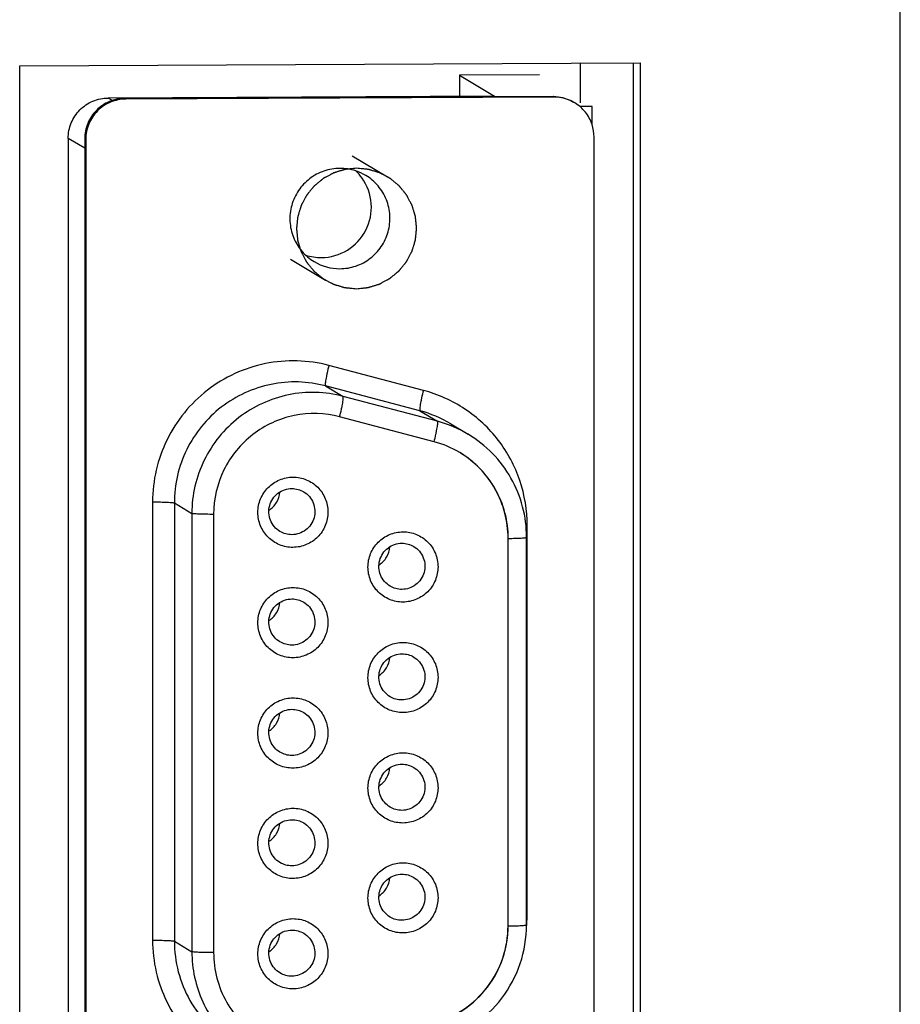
# Model space of a CAD drawing. Header units: millimetres. Extents: x 0 to 841, y 0 to 594.
# Tile 28 of 44: x 785 to 796, y 186 to 198. Entities that reach past the tile are written whole.
import ezdxf

# ---------------------------------------------------------------- set-up
doc = ezdxf.new("R2010")
doc.units = ezdxf.units.MM
doc.header["$LTSCALE"] = 46.255
doc.layers.get('0').update_dxf_attribs({"linetype": 'CONTINUOUS'})
doc.layers.add('3_ALL_AXES', color=7, linetype='CONTINUOUS')

msp = doc.modelspace()

# ---------------------------------------------------------------- linework, layer by layer
at = {"color": 7, "linetype": 'CONTINUOUS'}
for p, q in [((792.288215, 197.427887), (792.288217, 196.934356)), ((791.782564, 197.280829), (790.786369, 197.276268)), ((790.786369, 197.276268), (791.222148, 197.015584)), ((790.786369, 197.276268), (790.786369, 197.013588)), ((791.222148, 197.015584), (786.415508, 196.993575)), ((791.950587, 197.012408), (786.620945, 196.988005)), ((791.96366, 197.004588), (786.634019, 196.980184)), ((792.436232, 196.889803), (792.283917, 196.889106)), ((792.436232, 196.66378), (792.436232, 196.889803)), ((785.917411, 196.49198), (785.917411, 182.261509)), ((786.122848, 196.486409), (786.122848, 182.006281)), ((786.135921, 196.478589), (786.135921, 181.99846)), ((792.461758, 182.027425), (792.461758, 196.507553)), ((790.470354, 192.717028), (789.294844, 193.027392)), ((790.678425, 192.940435), (790.896314, 192.810093)), ((787.727308, 191.814462), (787.727308, 186.361945)), ((791.391126, 186.69578), (791.391126, 191.516806)), ((791.393305, 186.694478), (791.393305, 191.515501)), ((791.621516, 186.707512), (791.621516, 191.528536))]:
    msp.add_line(p, q, dxfattribs=at)
at = {"color": 9, "linetype": 'CONTINUOUS'}
for p, q in [((786.467459, 196.962498), (786.415508, 196.993575)), ((786.634019, 196.980184), (786.620945, 196.988005)), ((791.96366, 197.004588), (791.950587, 197.012408)), ((786.122848, 196.369087), (785.917411, 196.49198)), ((786.135921, 196.478589), (786.122848, 196.486409)), ((790.337804, 193.35633), (789.162294, 193.666694)), ((790.295134, 193.10185), (789.119625, 193.412214)), ((789.119625, 193.412214), (789.337514, 193.281872)), ((790.513024, 192.971508), (789.337514, 193.281872)), ((790.295134, 193.10185), (790.513024, 192.971508)), ((786.967744, 191.968592), (786.967744, 186.516075)), ((787.238581, 191.956698), (787.456471, 191.826356)), ((787.238581, 191.956698), (787.238581, 186.504181)), ((787.456471, 191.826356), (787.456471, 186.373839)), ((791.629935, 186.853169), (791.629935, 191.674192)), ((791.393305, 191.515501), (791.391126, 191.516805)), ((791.629935, 186.853169), (791.62148, 186.853122)), ((791.393305, 186.694478), (791.391126, 186.695781)), ((787.238581, 186.504181), (787.456471, 186.373839))]:
    msp.add_line(p, q, dxfattribs=at)
at = {"color": 2, "linetype": 'CONTINUOUS'}
for p, q in [((789.452898, 196.276234), (789.890855, 196.014246)), ((788.682856, 194.988975), (789.120813, 194.726987))]:
    msp.add_line(p, q, dxfattribs=at)
at = {"color": 7, "linetype": 'CONTINUOUS'}
for centre, radius, start, end in [((791.959323, 196.507129), 0.502434, 0.0484547, 18.1842898), ((789.301116, 195.494715), 0.623874, 71.8070419, 90.2090667), ((789.301387, 195.498391), 0.620298, 59.1266711, 71.7248147), ((789.069127, 195.636198), 0.621377, 35.5058928, 46.6199179), ((789.065597, 195.632318), 0.623862, 251.8377346, 270.2093573), ((789.295837, 195.489528), 0.619237, 239.1170084, 270.2777609), ((790.152093, 191.514811), 1.24363, 59.1529004, 75.172316)]:
    msp.add_arc(centre, radius, start, end, dxfattribs=at)
at = {"color": 9, "linetype": 'CONTINUOUS'}
for centre, radius, start, end in [((789.913184, 191.659101), 1.492452, 59.1534137, 75.1717945), ((790.131109, 191.528845), 1.492359, 59.1529079, 75.1722877), ((791.651142, 187.040339), 4.633902, 90.2622107, 90.4607512), ((789.876338, 186.85329), 1.753597, 355.2253027, 359.9960297), ((789.872302, 186.853569), 1.757642, 354.021788, 355.2271938)]:
    msp.add_arc(centre, radius, start, end, dxfattribs=at)
at = {"color": 7, "linetype": 'CONTINUOUS'}
for points, knots in [([(785.917411, 196.49198), (785.917411, 196.556976), (785.943369, 196.688398), (786.054124, 196.854737), (786.219556, 196.966612), (786.350658, 196.993278), (786.415508, 196.993575)], [0, 0, 0, 0, 0.250143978, 0.500395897, 0.750416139, 1, 1, 1, 1]), ([(786.620945, 196.988005), (786.556095, 196.987708), (786.424992, 196.961042), (786.259561, 196.849166), (786.148806, 196.682827), (786.122848, 196.551405), (786.122848, 196.486409)], [0, 0, 0, 0, 0.249584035, 0.499604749, 0.749857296, 1, 1, 1, 1]), ([(786.634019, 196.980184), (786.569168, 196.979887), (786.438066, 196.953221), (786.272635, 196.841346), (786.161879, 196.675007), (786.135921, 196.543585), (786.135921, 196.478589)], [0, 0, 0, 0, 0.249583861, 0.499604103, 0.749856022, 1, 1, 1, 1]), ([(791.950587, 197.012408), (791.97302, 197.012511), (792.062284, 197.006936), (792.149869, 196.976525), (792.207263, 196.942173)], [0, 0, 0, 0, 0.251150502, 1, 1, 1, 1]), ([(792.22034, 196.934358), (792.16294, 196.968707), (792.075353, 196.99911), (791.986089, 197.00469), (791.96366, 197.004588)], [0, 0, 0, 0, 0.748895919, 1, 1, 1, 1]), ([(792.436665, 196.663925), (792.418288, 196.719653), (792.361238, 196.825363), (792.270639, 196.904259), (792.22034, 196.934358)], [0, 0, 0, 0, 0.500265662, 1, 1, 1, 1]), ([(789.298839, 196.118585), (789.231621, 196.118277), (789.096178, 196.09543), (788.915268, 195.998273), (788.774296, 195.848454), (788.688276, 195.661588), (788.666082, 195.457217), (788.710177, 195.256644), (788.815778, 195.081026), (788.920432, 194.992531), (788.977991, 194.958088)], [0, 0, 0, 0, 0.124901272, 0.249986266, 0.375224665, 0.500484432, 0.625637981, 0.750599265, 0.875360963, 1, 1, 1, 1]), ([(789.067877, 195.008461), (789.180235, 195.008975), (789.409558, 195.074169), (789.649294, 195.334803), (789.721134, 195.681512), (789.640156, 195.905665), (789.574963, 195.997086)], [0, 0, 0, 0, 0.249785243, 0.500127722, 0.750380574, 1, 1, 1, 1]), ([(789.298839, 194.870298), (789.366057, 194.870606), (789.5015, 194.893453), (789.682411, 194.99061), (789.823383, 195.140429), (789.909402, 195.327295), (789.931596, 195.531666), (789.887502, 195.732239), (789.7819, 195.907858), (789.677247, 195.996352), (789.619688, 196.030795)], [0, 0, 0, 0, 0.124901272, 0.249986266, 0.375224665, 0.500484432, 0.625637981, 0.750599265, 0.875360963, 1, 1, 1, 1]), ([(789.294844, 193.027392), (789.112607, 193.075507), (788.719546, 193.087006), (788.187356, 192.841564), (787.816026, 192.387462), (787.727309, 192.003598), (787.727309, 191.814462)], [0, 0, 0, 0, 0.249399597, 0.499372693, 0.749735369, 1, 1, 1, 1]), ([(791.621516, 191.528536), (791.621516, 191.656666), (791.588376, 191.914013), (791.442206, 192.273608), (791.209445, 192.583918), (791.006035, 192.744458), (790.896314, 192.810093)], [0, 0, 0, 0, 0.25030708, 0.500367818, 0.750232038, 1, 1, 1, 1]), ([(791.393305, 191.515501), (791.393305, 191.622229), (791.365726, 191.836546), (791.244051, 192.135973), (791.050342, 192.394287), (790.881061, 192.5279), (790.789763, 192.582516)], [0, 0, 0, 0, 0.250444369, 0.500534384, 0.750354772, 1, 1, 1, 1]), ([(791.391126, 191.516806), (791.391126, 191.622383), (791.364149, 191.834368), (791.245048, 192.131002), (791.055261, 192.387799), (790.889166, 192.521581), (790.79947, 192.576619)], [0, 0, 0, 0, 0.250446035, 0.500533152, 0.750365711, 1, 1, 1, 1]), ([(788.713853, 191.403365), (788.657208, 191.403106), (788.542598, 191.425301), (788.39762, 191.521894), (788.300638, 191.666989), (788.266678, 191.838377), (788.300738, 192.009962), (788.397636, 192.155726), (788.542395, 192.253561), (788.657109, 192.276906), (788.713853, 192.277166)], [0, 0, 0, 0, 0.124759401, 0.249428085, 0.374221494, 0.499252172, 0.624501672, 0.749823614, 0.875021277, 1, 1, 1, 1]), ([(788.713853, 192.277166), (788.770497, 192.277425), (788.885107, 192.25523), (789.030085, 192.158637), (789.127067, 192.013542), (789.161027, 191.842153), (789.126967, 191.670569), (789.030069, 191.524805), (788.88531, 191.42697), (788.770597, 191.403625), (788.713853, 191.403365)], [0, 0, 0, 0, 0.124759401, 0.249428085, 0.374221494, 0.499252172, 0.624501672, 0.749823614, 0.875021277, 1, 1, 1, 1]), ([(788.553188, 191.601361), (788.500907, 191.632635), (788.41475, 191.733249), (788.405015, 191.929192), (788.51413, 192.092292), (788.639708, 192.134912), (788.700779, 192.135192)], [0, 0, 0, 0, 0.249365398, 0.499488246, 0.750016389, 1, 1, 1, 1]), ([(788.848371, 192.094811), (788.900651, 192.063536), (788.986809, 191.962923), (788.996543, 191.76698), (788.887428, 191.60388), (788.76185, 191.56126), (788.700779, 191.56098)], [0, 0, 0, 0, 0.249365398, 0.499488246, 0.750016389, 1, 1, 1, 1]), ([(790.08362, 190.723079), (790.026976, 190.72282), (789.912366, 190.745015), (789.767388, 190.841608), (789.670406, 190.986703), (789.636446, 191.158092), (789.670506, 191.329676), (789.767404, 191.47544), (789.912163, 191.573275), (790.026877, 191.59662), (790.08362, 191.59688)], [0, 0, 0, 0, 0.124759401, 0.249428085, 0.374221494, 0.499252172, 0.624501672, 0.749823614, 0.875021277, 1, 1, 1, 1]), ([(790.08362, 191.59688), (790.140265, 191.597139), (790.254875, 191.574944), (790.399853, 191.478351), (790.496835, 191.333256), (790.530795, 191.161868), (790.496735, 190.990283), (790.399837, 190.844519), (790.255078, 190.746684), (790.140364, 190.723339), (790.08362, 190.723079)], [0, 0, 0, 0, 0.124759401, 0.249428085, 0.374221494, 0.499252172, 0.624501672, 0.749823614, 0.875021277, 1, 1, 1, 1]), ([(789.922955, 190.921075), (789.870675, 190.95235), (789.784518, 191.052963), (789.774783, 191.248906), (789.883898, 191.412006), (790.009476, 191.454626), (790.070547, 191.454906)], [0, 0, 0, 0, 0.249365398, 0.499488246, 0.750016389, 1, 1, 1, 1]), ([(790.218139, 191.414525), (790.270419, 191.383251), (790.356577, 191.282637), (790.366311, 191.086694), (790.257196, 190.923594), (790.131618, 190.880974), (790.070547, 190.880694)], [0, 0, 0, 0, 0.249365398, 0.499488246, 0.750016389, 1, 1, 1, 1]), ([(788.713853, 190.030249), (788.657208, 190.02999), (788.542598, 190.052185), (788.39762, 190.148778), (788.300638, 190.293873), (788.266678, 190.465262), (788.300738, 190.636846), (788.397636, 190.78261), (788.542395, 190.880445), (788.657109, 190.90379), (788.713853, 190.90405)], [0, 0, 0, 0, 0.124759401, 0.249428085, 0.374221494, 0.499252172, 0.624501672, 0.749823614, 0.875021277, 1, 1, 1, 1]), ([(788.713853, 190.90405), (788.770497, 190.90431), (788.885107, 190.882114), (789.030085, 190.785522), (789.127067, 190.640427), (789.161027, 190.469038), (789.126967, 190.297453), (789.030069, 190.151689), (788.88531, 190.053855), (788.770597, 190.030509), (788.713853, 190.030249)], [0, 0, 0, 0, 0.124759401, 0.249428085, 0.374221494, 0.499252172, 0.624501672, 0.749823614, 0.875021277, 1, 1, 1, 1]), ([(788.553188, 190.228245), (788.500907, 190.25952), (788.41475, 190.360134), (788.405015, 190.556076), (788.51413, 190.719176), (788.639708, 190.761797), (788.700779, 190.762076)], [0, 0, 0, 0, 0.249365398, 0.499488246, 0.750016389, 1, 1, 1, 1]), ([(788.848371, 190.721695), (788.900651, 190.690421), (788.986809, 190.589807), (788.996543, 190.393865), (788.887428, 190.230764), (788.76185, 190.188144), (788.700779, 190.187864)], [0, 0, 0, 0, 0.249365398, 0.499488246, 0.750016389, 1, 1, 1, 1]), ([(790.08362, 189.347467), (790.026976, 189.347208), (789.912366, 189.369403), (789.767388, 189.465996), (789.670406, 189.61109), (789.636446, 189.782479), (789.670506, 189.954064), (789.767404, 190.099828), (789.912163, 190.197663), (790.026877, 190.221008), (790.08362, 190.221268)], [0, 0, 0, 0, 0.124759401, 0.249428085, 0.374221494, 0.499252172, 0.624501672, 0.749823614, 0.875021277, 1, 1, 1, 1]), ([(790.08362, 190.221268), (790.140265, 190.221527), (790.254875, 190.199332), (790.399853, 190.102739), (790.496835, 189.957644), (790.530795, 189.786255), (790.496735, 189.614671), (790.399837, 189.468907), (790.255078, 189.371072), (790.140364, 189.347727), (790.08362, 189.347467)], [0, 0, 0, 0, 0.124759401, 0.249428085, 0.374221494, 0.499252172, 0.624501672, 0.749823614, 0.875021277, 1, 1, 1, 1]), ([(789.922955, 189.545463), (789.870675, 189.576737), (789.784518, 189.677351), (789.774783, 189.873293), (789.883898, 190.036394), (790.009476, 190.079014), (790.070547, 190.079294)], [0, 0, 0, 0, 0.249365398, 0.499488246, 0.750016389, 1, 1, 1, 1]), ([(790.218139, 190.038913), (790.270419, 190.007638), (790.356577, 189.907024), (790.366311, 189.711082), (790.257196, 189.547982), (790.131618, 189.505362), (790.070547, 189.505082)], [0, 0, 0, 0, 0.249365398, 0.499488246, 0.750016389, 1, 1, 1, 1]), ([(788.713853, 188.657134), (788.657208, 188.656874), (788.542598, 188.67907), (788.39762, 188.775663), (788.300638, 188.920757), (788.266678, 189.092146), (788.300738, 189.263731), (788.397636, 189.409495), (788.542395, 189.507329), (788.657109, 189.530675), (788.713853, 189.530935)], [0, 0, 0, 0, 0.124759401, 0.249428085, 0.374221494, 0.499252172, 0.624501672, 0.749823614, 0.875021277, 1, 1, 1, 1]), ([(788.713853, 189.530935), (788.770497, 189.531194), (788.885107, 189.508999), (789.030085, 189.412406), (789.127067, 189.267311), (789.161027, 189.095922), (789.126967, 188.924338), (789.030069, 188.778574), (788.88531, 188.680739), (788.770597, 188.657394), (788.713853, 188.657134)], [0, 0, 0, 0, 0.124759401, 0.249428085, 0.374221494, 0.499252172, 0.624501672, 0.749823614, 0.875021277, 1, 1, 1, 1]), ([(788.553188, 188.85513), (788.500907, 188.886404), (788.41475, 188.987018), (788.405015, 189.18296), (788.51413, 189.346061), (788.639708, 189.388681), (788.700779, 189.388961)], [0, 0, 0, 0, 0.249365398, 0.499488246, 0.750016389, 1, 1, 1, 1]), ([(788.848371, 189.34858), (788.900651, 189.317305), (788.986809, 189.216691), (788.996543, 189.020749), (788.887428, 188.857649), (788.76185, 188.815028), (788.700779, 188.814749)], [0, 0, 0, 0, 0.249365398, 0.499488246, 0.750016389, 1, 1, 1, 1]), ([(790.08362, 187.974351), (790.026976, 187.974092), (789.912366, 187.996287), (789.767388, 188.09288), (789.670406, 188.237975), (789.636446, 188.409364), (789.670506, 188.580948), (789.767404, 188.726712), (789.912163, 188.824547), (790.026877, 188.847892), (790.08362, 188.848152)], [0, 0, 0, 0, 0.124759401, 0.249428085, 0.374221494, 0.499252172, 0.624501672, 0.749823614, 0.875021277, 1, 1, 1, 1]), ([(790.08362, 188.848152), (790.140265, 188.848412), (790.254875, 188.826216), (790.399853, 188.729623), (790.496835, 188.584529), (790.530795, 188.41314), (790.496735, 188.241555), (790.399837, 188.095791), (790.255078, 187.997957), (790.140364, 187.974611), (790.08362, 187.974351)], [0, 0, 0, 0, 0.124759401, 0.249428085, 0.374221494, 0.499252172, 0.624501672, 0.749823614, 0.875021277, 1, 1, 1, 1]), ([(789.922955, 188.172347), (789.870675, 188.203622), (789.784518, 188.304236), (789.774783, 188.500178), (789.883898, 188.663278), (790.009476, 188.705899), (790.070547, 188.706178)], [0, 0, 0, 0, 0.249365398, 0.499488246, 0.750016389, 1, 1, 1, 1]), ([(790.218139, 188.665797), (790.270419, 188.634523), (790.356577, 188.533909), (790.366311, 188.337967), (790.257196, 188.174866), (790.131618, 188.132246), (790.070547, 188.131966)], [0, 0, 0, 0, 0.249365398, 0.499488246, 0.750016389, 1, 1, 1, 1]), ([(788.713853, 187.284018), (788.657208, 187.283759), (788.542598, 187.305954), (788.39762, 187.402547), (788.300638, 187.547642), (788.266678, 187.719031), (788.300738, 187.890615), (788.397636, 188.036379), (788.542395, 188.134214), (788.657109, 188.157559), (788.713853, 188.157819)], [0, 0, 0, 0, 0.124759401, 0.249428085, 0.374221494, 0.499252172, 0.624501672, 0.749823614, 0.875021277, 1, 1, 1, 1]), ([(788.713853, 188.157819), (788.770497, 188.158078), (788.885107, 188.135883), (789.030085, 188.03929), (789.127067, 187.894196), (789.161027, 187.722807), (789.126967, 187.551222), (789.030069, 187.405458), (788.88531, 187.307623), (788.770597, 187.284278), (788.713853, 187.284018)], [0, 0, 0, 0, 0.124759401, 0.249428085, 0.374221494, 0.499252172, 0.624501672, 0.749823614, 0.875021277, 1, 1, 1, 1]), ([(788.553188, 187.482014), (788.500907, 187.513289), (788.41475, 187.613903), (788.405015, 187.809845), (788.51413, 187.972945), (788.639708, 188.015565), (788.700779, 188.015845)], [0, 0, 0, 0, 0.249365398, 0.499488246, 0.750016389, 1, 1, 1, 1]), ([(788.848371, 187.975464), (788.900651, 187.94419), (788.986809, 187.843576), (788.996543, 187.647634), (788.887428, 187.484533), (788.76185, 187.441913), (788.700779, 187.441633)], [0, 0, 0, 0, 0.249365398, 0.499488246, 0.750016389, 1, 1, 1, 1]), ([(790.08362, 186.606229), (790.026976, 186.605969), (789.912366, 186.628165), (789.767388, 186.724758), (789.670406, 186.869852), (789.636446, 187.041241), (789.670506, 187.212826), (789.767404, 187.35859), (789.912163, 187.456424), (790.026877, 187.47977), (790.08362, 187.48003)], [0, 0, 0, 0, 0.124759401, 0.249428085, 0.374221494, 0.499252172, 0.624501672, 0.749823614, 0.875021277, 1, 1, 1, 1]), ([(790.08362, 187.48003), (790.140265, 187.480289), (790.254875, 187.458094), (790.399853, 187.361501), (790.496835, 187.216406), (790.530795, 187.045017), (790.496735, 186.873433), (790.399837, 186.727669), (790.255078, 186.629834), (790.140364, 186.606489), (790.08362, 186.606229)], [0, 0, 0, 0, 0.124759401, 0.249428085, 0.374221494, 0.499252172, 0.624501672, 0.749823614, 0.875021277, 1, 1, 1, 1]), ([(789.922955, 186.804225), (789.870675, 186.835499), (789.784518, 186.936113), (789.774783, 187.132055), (789.883898, 187.295156), (790.009476, 187.337776), (790.070547, 187.338056)], [0, 0, 0, 0, 0.249365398, 0.499488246, 0.750016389, 1, 1, 1, 1]), ([(790.218139, 187.297675), (790.270419, 187.2664), (790.356577, 187.165786), (790.366311, 186.969844), (790.257196, 186.806744), (790.131618, 186.764123), (790.070547, 186.763844)], [0, 0, 0, 0, 0.249365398, 0.499488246, 0.750016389, 1, 1, 1, 1]), ([(788.713853, 185.910903), (788.657208, 185.910643), (788.542598, 185.932839), (788.39762, 186.029431), (788.300638, 186.174526), (788.266678, 186.345915), (788.300738, 186.517499), (788.397636, 186.663264), (788.542395, 186.761098), (788.657109, 186.784444), (788.713853, 186.784703)], [0, 0, 0, 0, 0.124759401, 0.249428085, 0.374221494, 0.499252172, 0.624501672, 0.749823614, 0.875021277, 1, 1, 1, 1]), ([(788.713853, 186.784703), (788.770497, 186.784963), (788.885107, 186.762767), (789.030085, 186.666175), (789.127067, 186.52108), (789.161027, 186.349691), (789.126967, 186.178107), (789.030069, 186.032342), (788.88531, 185.934508), (788.770597, 185.911162), (788.713853, 185.910903)], [0, 0, 0, 0, 0.124759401, 0.249428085, 0.374221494, 0.499252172, 0.624501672, 0.749823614, 0.875021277, 1, 1, 1, 1]), ([(790.468176, 185.485803), (790.598913, 185.521518), (790.850656, 185.636919), (791.151553, 185.92122), (791.346232, 186.286688), (791.391126, 186.560122), (791.391126, 186.69578)], [0, 0, 0, 0, 0.249769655, 0.499833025, 0.749989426, 1, 1, 1, 1]), ([(790.470354, 185.484499), (790.601086, 185.520213), (790.852832, 185.63561), (791.153728, 185.919919), (791.348415, 186.285389), (791.393305, 186.558824), (791.393305, 186.694478)], [0, 0, 0, 0, 0.249761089, 0.499833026, 0.749997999, 1, 1, 1, 1]), ([(790.514447, 185.25637), (790.671293, 185.299218), (790.973278, 185.437609), (791.334205, 185.778579), (791.567696, 186.216881), (791.621516, 186.544809), (791.621516, 186.707512)], [0, 0, 0, 0, 0.249834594, 0.499883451, 0.749997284, 1, 1, 1, 1]), ([(788.553188, 186.108898), (788.500907, 186.140173), (788.41475, 186.240787), (788.405015, 186.436729), (788.51413, 186.599829), (788.639708, 186.64245), (788.700779, 186.64273)], [0, 0, 0, 0, 0.249365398, 0.499488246, 0.750016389, 1, 1, 1, 1]), ([(788.848371, 186.602349), (788.900651, 186.571074), (788.986809, 186.47046), (788.996543, 186.274518), (788.887428, 186.111418), (788.76185, 186.068797), (788.700779, 186.068518)], [0, 0, 0, 0, 0.249365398, 0.499488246, 0.750016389, 1, 1, 1, 1]), ([(787.727309, 186.361945), (787.727309, 186.255217), (787.754883, 186.040903), (787.876566, 185.741483), (788.070266, 185.483165), (788.239548, 185.349546), (788.33085, 185.294931)], [0, 0, 0, 0, 0.250444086, 0.500527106, 0.750346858, 1, 1, 1, 1])]:
    msp.add_open_spline(points, degree=3, knots=knots, dxfattribs=at)
at = {"color": 2, "linetype": 'CONTINUOUS'}
for points in [[(789.505834, 196.119589), (789.493741, 196.118345), (789.469554, 196.115857), (789.43932, 196.112747), (789.415133, 196.110258), (789.400016, 196.108704), (789.387923, 196.107458), (789.378852, 196.106531), (789.371297, 196.105735), (789.366, 196.105223), (789.362987, 196.104861), (789.360688, 196.104786), (789.358538, 196.103957), (789.35562, 196.103115), (789.350537, 196.10152), (789.343263, 196.099304), (789.334539, 196.096618), (789.322906, 196.093045), (789.308365, 196.088577), (789.290916, 196.083216), (789.273467, 196.077855), (789.258925, 196.073388), (789.247293, 196.069813), (789.238566, 196.067138), (789.231303, 196.064887), (789.226201, 196.063354), (789.223313, 196.062411), (789.22107, 196.061891), (789.21912, 196.06066), (789.216418, 196.059266), (789.211736, 196.056713), (789.205024, 196.053125), (789.196979, 196.048793), (789.186249, 196.043027), (789.172838, 196.035817), (789.156744, 196.027165), (789.140651, 196.018513), (789.127239, 196.011304), (789.116511, 196.005535), (789.108461, 196.001214), (789.101765, 195.997593), (789.097055, 195.995099), (789.094398, 195.99361), (789.092307, 195.992673), (789.090592, 195.991048), (789.088173, 195.989121), (789.084002, 195.985637), (789.078012, 195.980718), (789.070837, 195.97479), (789.061265, 195.966895), (789.049302, 195.957024), (789.034946, 195.94518), (789.02059, 195.933335), (789.008626, 195.923465), (788.999057, 195.915567), (788.991875, 195.909649), (788.985907, 195.904701), (788.981694, 195.901268), (788.979343, 195.89926), (788.977422, 195.897885), (788.976102, 195.896008), (788.974133, 195.89368), (788.970784, 195.889525), (788.965949, 195.883632), (788.960169, 195.876542), (788.952455, 195.867095), (788.942814, 195.855284), (788.931245, 195.841112), (788.919676, 195.82694), (788.910034, 195.81513), (788.902323, 195.805681), (788.896533, 195.798598), (788.891728, 195.792683), (788.888326, 195.788568), (788.886441, 195.786177), (788.884861, 195.784495), (788.883919, 195.782387), (788.882439, 195.779726), (788.879954, 195.775), (788.87635, 195.768284), (788.872049, 195.76021), (788.866305, 195.749449), (788.859128, 195.735997), (788.850514, 195.719854), (788.841901, 195.703712), (788.834723, 195.69026), (788.828982, 195.679498), (788.82467, 195.671429), (788.821098, 195.664696), (788.818556, 195.66), (788.817169, 195.65729), (788.815943, 195.655334), (788.815426, 195.653085), (788.814489, 195.650189), (788.812965, 195.645073), (788.810728, 195.637789), (788.808069, 195.629038), (788.804514, 195.617373), (788.800074, 195.602792), (788.794745, 195.585294), (788.789416, 195.567796), (788.784974, 195.553215), (788.781423, 195.541549), (788.778753, 195.532802), (788.776551, 195.525506), (788.774964, 195.520412), (788.774127, 195.517481), (788.773303, 195.515339), (788.773231, 195.512979), (788.772872, 195.509909), (788.772367, 195.5045), (788.771581, 195.496791), (788.770666, 195.487532), (788.769436, 195.475191), (788.767901, 195.459763), (788.766058, 195.441249), (788.764216, 195.422736), (788.76268, 195.407308), (788.761453, 195.394966), (788.760526, 195.385709), (788.759777, 195.377996), (788.759206, 195.372594), (788.758953, 195.369513), (788.758558, 195.367184), (788.758945, 195.364927), (788.759188, 195.361892), (788.75974, 195.356594), (788.760462, 195.349019), (788.761357, 195.339931), (788.762541, 195.327813), (788.764024, 195.312667), (788.765803, 195.29449), (788.767582, 195.276314), (788.769063, 195.261167), (788.770251, 195.249049), (788.771134, 195.23996), (788.771893, 195.23239), (788.77238, 195.227082), (788.772728, 195.224063), (788.772792, 195.221759), (788.773609, 195.219608), (788.774435, 195.216686), (788.776004, 195.211598), (788.778181, 195.204316), (788.780821, 195.195583), (788.784331, 195.183938), (788.788722, 195.169381), (788.79399, 195.151914), (788.799259, 195.134446), (788.803648, 195.119889), (788.807162, 195.108245), (788.809791, 195.099509), (788.812003, 195.092237), (788.813509, 195.08713), (788.814436, 195.084239), (788.814945, 195.081993), (788.816164, 195.080044), (788.817542, 195.077341), (788.820068, 195.07266), (788.823616, 195.065947), (788.8279, 195.057902), (788.833603, 195.047173), (788.840735, 195.033761), (788.849292, 195.017667), (788.857849, 195.001574), (788.864979, 194.988162), (788.870686, 194.977434), (788.874959, 194.969384), (788.878541, 194.962687), (788.881007, 194.957977), (788.882481, 194.955321), (788.883406, 194.953229), (788.885019, 194.951517), (788.88693, 194.949101), (788.890387, 194.944936), (788.895266, 194.938953), (788.901147, 194.931787), (788.908979, 194.922228), (788.918771, 194.910281), (788.930521, 194.895943), (788.942272, 194.881606), (788.952063, 194.869658), (788.959898, 194.860101), (788.965769, 194.852928), (788.970677, 194.846969), (788.974083, 194.842761), (788.976075, 194.840413), (788.977438, 194.838494), (788.979305, 194.837179), (788.981618, 194.835215), (788.985747, 194.831877), (788.991604, 194.827058), (788.99865, 194.821296), (789.008039, 194.813605), (789.019777, 194.803995), (789.033861, 194.792462), (789.047946, 194.780929), (789.059683, 194.771317), (789.069074, 194.76363), (789.076113, 194.757859), (789.081992, 194.753068), (789.086082, 194.749677), (789.088458, 194.747799), (789.090129, 194.746222), (789.092227, 194.745287), (789.094875, 194.743817), (789.099578, 194.741347), (789.106261, 194.737765), (789.114296, 194.733489), (789.125004, 194.72778), (789.138391, 194.720647), (789.154455, 194.712086), (789.170519, 194.703526), (789.183905, 194.696391), (789.194614, 194.690686), (789.202644, 194.6864), (789.209344, 194.68285), (789.214017, 194.680322), (789.216714, 194.678944), (789.21866, 194.677725), (789.220901, 194.677216), (789.223786, 194.676291), (789.228883, 194.674786), (789.236138, 194.672577), (789.244856, 194.669951), (789.256476, 194.666441), (789.271002, 194.662057), (789.288432, 194.656794), (789.305863, 194.651532), (789.320389, 194.647146), (789.33201, 194.643639), (789.340723, 194.641002), (789.347991, 194.638828), (789.353066, 194.637261), (789.355986, 194.636435), (789.358118, 194.635619), (789.360473, 194.635557), (789.363534, 194.635212), (789.368928, 194.63473), (789.376614, 194.633978), (789.385846, 194.633102), (789.398152, 194.631925), (789.413535, 194.630457), (789.438148, 194.628107), (789.468915, 194.62517), (789.493528, 194.62282), (789.505834, 194.621645)], [(789.505834, 194.621645), (789.517928, 194.622889), (789.542115, 194.625377), (789.572348, 194.628487), (789.596535, 194.630975), (789.611652, 194.632529), (789.623745, 194.633775), (789.632816, 194.634702), (789.640371, 194.635498), (789.645668, 194.63601), (789.648682, 194.636373), (789.650981, 194.636447), (789.65313, 194.637276), (789.656049, 194.638118), (789.661132, 194.639714), (789.668406, 194.641929), (789.677129, 194.644616), (789.688762, 194.648188), (789.703303, 194.652656), (789.720753, 194.658017), (789.738202, 194.663378), (789.752743, 194.667845), (789.764375, 194.671421), (789.773102, 194.674096), (789.780366, 194.676347), (789.785467, 194.67788), (789.788356, 194.678822), (789.790598, 194.679343), (789.792548, 194.680574), (789.795251, 194.681967), (789.799932, 194.684521), (789.806645, 194.688109), (789.814689, 194.69244), (789.825419, 194.698206), (789.83883, 194.705417), (789.854924, 194.714068), (789.871018, 194.72272), (789.884429, 194.729929), (789.895157, 194.735698), (789.903207, 194.740019), (789.909904, 194.74364), (789.914614, 194.746134), (789.91727, 194.747624), (789.919361, 194.74856), (789.921077, 194.750186), (789.923495, 194.752113), (789.927666, 194.755597), (789.933657, 194.760516), (789.940832, 194.766443), (789.950403, 194.774338), (789.962366, 194.784209), (789.976722, 194.796054), (789.991078, 194.807899), (790.003042, 194.817768), (790.012611, 194.825666), (790.019794, 194.831585), (790.025761, 194.836532), (790.029974, 194.839965), (790.032326, 194.841974), (790.034246, 194.843349), (790.035566, 194.845226), (790.037536, 194.847553), (790.040884, 194.851708), (790.045719, 194.857602), (790.051499, 194.864691), (790.059214, 194.874138), (790.068854, 194.885949), (790.080424, 194.900121), (790.091993, 194.914293), (790.101635, 194.926103), (790.109346, 194.935552), (790.115136, 194.942635), (790.119941, 194.94855), (790.123342, 194.952665), (790.125227, 194.955057), (790.126807, 194.956739), (790.12775, 194.958846), (790.129229, 194.961507), (790.131714, 194.966234), (790.135318, 194.972949), (790.13962, 194.981024), (790.145364, 194.991784), (790.152541, 195.005237), (790.161154, 195.021379), (790.169767, 195.037521), (790.176946, 195.050973), (790.182686, 195.061735), (790.186998, 195.069804), (790.19057, 195.076537), (790.193112, 195.081233), (790.1945, 195.083943), (790.195725, 195.0859), (790.196242, 195.088148), (790.197179, 195.091045), (790.198703, 195.096161), (790.20094, 195.103444), (790.2036, 195.112196), (790.207154, 195.12386), (790.211594, 195.138442), (790.216924, 195.155939), (790.222252, 195.173437), (790.226694, 195.188018), (790.230245, 195.199684), (790.232915, 195.208431), (790.235118, 195.215727), (790.236704, 195.220821), (790.237541, 195.223753), (790.238365, 195.225894), (790.238437, 195.228254), (790.238796, 195.231325), (790.239301, 195.236734), (790.240087, 195.244442), (790.241003, 195.253701), (790.242233, 195.266043), (790.243767, 195.281471), (790.24561, 195.299984), (790.247452, 195.318497), (790.248989, 195.333925), (790.250215, 195.346267), (790.251142, 195.355525), (790.251891, 195.363237), (790.252462, 195.36864), (790.252716, 195.37172), (790.25311, 195.37405), (790.252724, 195.376307), (790.252481, 195.379341), (790.251929, 195.384639), (790.251206, 195.392215), (790.250311, 195.401302), (790.249127, 195.41342), (790.247644, 195.428567), (790.245866, 195.446743), (790.244087, 195.464919), (790.242605, 195.480067), (790.241418, 195.492184), (790.240534, 195.501273), (790.239775, 195.508843), (790.239288, 195.514151), (790.23894, 195.51717), (790.238876, 195.519474), (790.23806, 195.521625), (790.237233, 195.524547), (790.235664, 195.529635), (790.233487, 195.536917), (790.230847, 195.54565), (790.227337, 195.557296), (790.222946, 195.571852), (790.217678, 195.58932), (790.21241, 195.606787), (790.20802, 195.621344), (790.204506, 195.632989), (790.201878, 195.641725), (790.199666, 195.648996), (790.198159, 195.654103), (790.197233, 195.656994), (790.196723, 195.65924), (790.195505, 195.661189), (790.194127, 195.663892), (790.191601, 195.668573), (790.188052, 195.675286), (790.183768, 195.683331), (790.178065, 195.694061), (790.170933, 195.707472), (790.162377, 195.723566), (790.153819, 195.739659), (790.146689, 195.753071), (790.140983, 195.7638), (790.136709, 195.771849), (790.133127, 195.778546), (790.130661, 195.783256), (790.129188, 195.785913), (790.128263, 195.788004), (790.126649, 195.789717), (790.124738, 195.792132), (790.121281, 195.796298), (790.116402, 195.802281), (790.110522, 195.809446), (790.10269, 195.819005), (790.092897, 195.830953), (790.081147, 195.84529), (790.069397, 195.859627), (790.059606, 195.871575), (790.051771, 195.881132), (790.0459, 195.888305), (790.040992, 195.894265), (790.037586, 195.898472), (790.035593, 195.90082), (790.03423, 195.90274), (790.032364, 195.904054), (790.030051, 195.906018), (790.025921, 195.909356), (790.020065, 195.914176), (790.013018, 195.919938), (790.00363, 195.927628), (789.991892, 195.937238), (789.977807, 195.948772), (789.963722, 195.960304), (789.951986, 195.969916), (789.942595, 195.977603), (789.935556, 195.983375), (789.929677, 195.988165), (789.925587, 195.991556), (789.92321, 195.993434), (789.921539, 195.995011), (789.919442, 195.995946), (789.916794, 195.997417), (789.91209, 195.999886), (789.905407, 196.003469), (789.897372, 196.007744), (789.886664, 196.013453), (789.873277, 196.020586), (789.857214, 196.029147), (789.84115, 196.037708), (789.827764, 196.044842), (789.817054, 196.050548), (789.809024, 196.054834), (789.802324, 196.058384), (789.797652, 196.060911), (789.794954, 196.062289), (789.793008, 196.063509), (789.790767, 196.064017), (789.787882, 196.064943), (789.782786, 196.066447), (789.77553, 196.068657), (789.766812, 196.071282), (789.755193, 196.074792), (789.740667, 196.079177), (789.723236, 196.084439), (789.705805, 196.089701), (789.69128, 196.094088), (789.679659, 196.097594), (789.670945, 196.100231), (789.663677, 196.102405), (789.658603, 196.103973), (789.655682, 196.104798), (789.65355, 196.105614), (789.651196, 196.105676), (789.648135, 196.106021), (789.642741, 196.106503), (789.635055, 196.107256), (789.625823, 196.108131), (789.613517, 196.109308), (789.598133, 196.110776), (789.57352, 196.113126), (789.542754, 196.116064), (789.518141, 196.118414), (789.505834, 196.119589)]]:
    msp.add_open_spline(points, degree=3, knots=[0, 0, 0, 0, 0.015625, 0.03125, 0.0390625, 0.046875, 0.05078125, 0.0546875, 0.05859375, 0.060546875, 0.061523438, 0.0625, 0.063476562, 0.064453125, 0.06640625, 0.0703125, 0.07421875, 0.078125, 0.0859375, 0.09375, 0.1015625, 0.109375, 0.11328125, 0.1171875, 0.12109375, 0.123046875, 0.124023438, 0.125, 0.125976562, 0.126953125, 0.12890625, 0.1328125, 0.13671875, 0.140625, 0.1484375, 0.15625, 0.1640625, 0.171875, 0.17578125, 0.1796875, 0.18359375, 0.185546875, 0.186523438, 0.1875, 0.188476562, 0.189453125, 0.19140625, 0.1953125, 0.19921875, 0.203125, 0.2109375, 0.21875, 0.2265625, 0.234375, 0.23828125, 0.2421875, 0.24609375, 0.248046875, 0.249023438, 0.25, 0.250976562, 0.251953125, 0.25390625, 0.2578125, 0.26171875, 0.265625, 0.2734375, 0.28125, 0.2890625, 0.296875, 0.30078125, 0.3046875, 0.30859375, 0.310546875, 0.311523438, 0.3125, 0.313476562, 0.314453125, 0.31640625, 0.3203125, 0.32421875, 0.328125, 0.3359375, 0.34375, 0.3515625, 0.359375, 0.36328125, 0.3671875, 0.37109375, 0.373046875, 0.374023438, 0.375, 0.375976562, 0.376953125, 0.37890625, 0.3828125, 0.38671875, 0.390625, 0.3984375, 0.40625, 0.4140625, 0.421875, 0.42578125, 0.4296875, 0.43359375, 0.435546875, 0.436523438, 0.4375, 0.438476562, 0.439453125, 0.44140625, 0.4453125, 0.44921875, 0.453125, 0.4609375, 0.46875, 0.4765625, 0.484375, 0.48828125, 0.4921875, 0.49609375, 0.498046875, 0.499023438, 0.5, 0.500976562, 0.501953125, 0.50390625, 0.5078125, 0.51171875, 0.515625, 0.5234375, 0.53125, 0.5390625, 0.546875, 0.55078125, 0.5546875, 0.55859375, 0.560546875, 0.561523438, 0.5625, 0.563476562, 0.564453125, 0.56640625, 0.5703125, 0.57421875, 0.578125, 0.5859375, 0.59375, 0.6015625, 0.609375, 0.61328125, 0.6171875, 0.62109375, 0.623046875, 0.624023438, 0.625, 0.625976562, 0.626953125, 0.62890625, 0.6328125, 0.63671875, 0.640625, 0.6484375, 0.65625, 0.6640625, 0.671875, 0.67578125, 0.6796875, 0.68359375, 0.685546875, 0.686523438, 0.6875, 0.688476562, 0.689453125, 0.69140625, 0.6953125, 0.69921875, 0.703125, 0.7109375, 0.71875, 0.7265625, 0.734375, 0.73828125, 0.7421875, 0.74609375, 0.748046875, 0.749023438, 0.75, 0.750976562, 0.751953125, 0.75390625, 0.7578125, 0.76171875, 0.765625, 0.7734375, 0.78125, 0.7890625, 0.796875, 0.80078125, 0.8046875, 0.80859375, 0.810546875, 0.811523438, 0.8125, 0.813476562, 0.814453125, 0.81640625, 0.8203125, 0.82421875, 0.828125, 0.8359375, 0.84375, 0.8515625, 0.859375, 0.86328125, 0.8671875, 0.87109375, 0.873046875, 0.874023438, 0.875, 0.875976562, 0.876953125, 0.87890625, 0.8828125, 0.88671875, 0.890625, 0.8984375, 0.90625, 0.9140625, 0.921875, 0.92578125, 0.9296875, 0.93359375, 0.935546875, 0.936523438, 0.9375, 0.938476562, 0.939453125, 0.94140625, 0.9453125, 0.94921875, 0.953125, 0.9609375, 0.96875, 0.984375, 1, 1, 1, 1], dxfattribs=at)
at = {"color": 9, "linetype": 'CONTINUOUS'}
for points, knots in [([(789.162294, 193.666694), (789.033994, 193.700569), (788.768407, 193.738879), (788.36795, 193.704056), (787.985165, 193.579023), (787.640362, 193.370217), (787.351514, 193.088632), (787.133751, 192.748942), (786.99839, 192.369215), (786.967744, 192.10176), (786.967744, 191.968592)], [0, 0, 0, 0, 0.124598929, 0.249356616, 0.374290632, 0.499387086, 0.624583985, 0.749798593, 0.874958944, 1, 1, 1, 1]), ([(789.162294, 193.666694), (789.154024, 193.635715), (789.142783, 193.590361), (789.130311, 193.53206), (789.123254, 193.494269), (789.118478, 193.462876), (789.115978, 193.438068), (789.115964, 193.422847), (789.117396, 193.413547), (789.119625, 193.412214)], [0, 0, 0, 0, 0.370072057, 0.538959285, 0.688400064, 0.812873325, 0.907746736, 0.970032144, 1, 1, 1, 1]), ([(789.119625, 193.412214), (789.009653, 193.44125), (788.781909, 193.474011), (788.326022, 193.434777), (787.789978, 193.190075), (787.418573, 192.732317), (787.264947, 192.300167), (787.238581, 192.070842), (787.238581, 191.956698)], [0, 0, 0, 0, 0.125006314, 0.250171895, 0.499381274, 0.748980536, 0.874550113, 1, 1, 1, 1]), ([(789.337514, 193.281872), (789.227532, 193.31091), (788.999768, 193.343671), (788.543883, 193.304416), (788.007866, 193.059735), (787.636488, 192.601999), (787.482841, 192.169856), (787.456471, 191.940511), (787.456471, 191.826356)], [0, 0, 0, 0, 0.125017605, 0.250193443, 0.499381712, 0.748958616, 0.874538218, 1, 1, 1, 1]), ([(790.337804, 193.35633), (790.329533, 193.32535), (790.318292, 193.279996), (790.305821, 193.221696), (790.298764, 193.183904), (790.293988, 193.152512), (790.291488, 193.127704), (790.291473, 193.112483), (790.292906, 193.103183), (790.295134, 193.10185)], [0, 0, 0, 0, 0.370072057, 0.538959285, 0.688400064, 0.812873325, 0.907746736, 0.970032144, 1, 1, 1, 1]), ([(791.629935, 191.674192), (791.629935, 191.863821), (791.567335, 192.24568), (791.294708, 192.755354), (790.873009, 193.149894), (790.520611, 193.308064), (790.337804, 193.35633)], [0, 0, 0, 0, 0.250455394, 0.500510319, 0.750280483, 1, 1, 1, 1]), ([(789.294844, 193.027392), (789.303115, 193.058372), (789.314356, 193.103726), (789.326827, 193.162026), (789.333884, 193.199817), (789.338661, 193.23121), (789.341161, 193.256018), (789.341175, 193.271239), (789.339742, 193.280539), (789.337514, 193.281872)], [0, 0, 0, 0, 0.370072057, 0.538959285, 0.688400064, 0.812873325, 0.907746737, 0.970032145, 1, 1, 1, 1]), ([(790.470354, 192.717028), (790.478625, 192.748007), (790.489866, 192.793361), (790.502337, 192.851662), (790.509394, 192.889453), (790.51417, 192.920846), (790.51667, 192.945654), (790.516685, 192.960874), (790.515252, 192.970175), (790.513024, 192.971508)], [0, 0, 0, 0, 0.370072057, 0.538959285, 0.688400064, 0.812873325, 0.907746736, 0.970032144, 1, 1, 1, 1]), ([(786.967744, 191.968592), (787.00007, 191.96874), (787.060898, 191.96839), (787.133208, 191.966577), (787.18199, 191.963983), (787.208586, 191.962148), (787.226414, 191.959676), (787.235897, 191.958304), (787.238581, 191.956698)], [0, 0, 0, 0, 0.357182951, 0.672226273, 0.798666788, 0.897613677, 0.965441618, 1, 1, 1, 1]), ([(787.727308, 191.814462), (787.694983, 191.814314), (787.634154, 191.814664), (787.561845, 191.816477), (787.513062, 191.819071), (787.486466, 191.820906), (787.468638, 191.823378), (787.459155, 191.824751), (787.456471, 191.826356)], [0, 0, 0, 0, 0.357182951, 0.672226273, 0.798666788, 0.897613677, 0.965441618, 1, 1, 1, 1]), ([(791.393305, 191.515501), (791.422901, 191.515637), (791.465684, 191.516209), (791.519772, 191.517917), (791.553865, 191.519459), (791.581039, 191.521342), (791.60274, 191.523198), (791.613282, 191.525433), (791.621491, 191.526895), (791.621507, 191.528536)], [0, 0, 0, 0, 0.387233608, 0.559317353, 0.709013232, 0.831371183, 0.92214564, 0.978537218, 1, 1, 1, 1]), ([(791.393305, 186.694478), (791.422901, 186.694613), (791.465684, 186.695186), (791.519772, 186.696893), (791.553865, 186.698435), (791.581039, 186.700318), (791.60274, 186.702174), (791.613282, 186.704409), (791.621491, 186.705871), (791.621507, 186.707512)], [0, 0, 0, 0, 0.387233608, 0.559317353, 0.709013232, 0.831371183, 0.92214564, 0.978537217, 1, 1, 1, 1]), ([(786.967744, 186.516075), (787.00007, 186.516223), (787.060898, 186.515873), (787.133208, 186.51406), (787.18199, 186.511466), (787.208586, 186.509631), (787.226414, 186.507159), (787.235897, 186.505786), (787.238581, 186.504181)], [0, 0, 0, 0, 0.35718295, 0.672226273, 0.798666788, 0.897613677, 0.965441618, 1, 1, 1, 1]), ([(786.967744, 186.516075), (786.967744, 186.383046), (786.998299, 186.116106), (787.133625, 185.73748), (787.351447, 185.399616), (787.640433, 185.120543), (787.985406, 184.914843), (788.368326, 184.793356), (788.768828, 184.762295), (789.034116, 184.803053), (789.162294, 184.83807)], [0, 0, 0, 0, 0.125204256, 0.250295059, 0.375281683, 0.500199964, 0.625085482, 0.749980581, 0.874939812, 1, 1, 1, 1]), ([(787.238581, 186.504181), (787.238581, 186.376166), (787.271656, 186.119054), (787.417593, 185.75976), (787.650054, 185.449718), (787.853232, 185.289322), (787.962832, 185.223765)], [0, 0, 0, 0, 0.250330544, 0.500406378, 0.750264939, 1, 1, 1, 1]), ([(787.456471, 186.373839), (787.456471, 186.160903), (787.549191, 185.730231), (787.815123, 185.378825), (787.976492, 185.240448)], [0, 0, 0, 0, 0.500424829, 1, 1, 1, 1]), ([(787.727308, 186.361945), (787.694983, 186.361797), (787.634154, 186.362147), (787.561845, 186.36396), (787.513062, 186.366554), (787.486466, 186.368389), (787.468638, 186.370861), (787.459155, 186.372233), (787.456471, 186.373839)], [0, 0, 0, 0, 0.35718295, 0.672226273, 0.798666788, 0.897613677, 0.965441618, 1, 1, 1, 1])]:
    msp.add_open_spline(points, degree=3, knots=knots, dxfattribs=at)
at = {"color": 7, "linetype": 'CONTINUOUS'}
for points in [[(788.700779, 192.135192), (788.751784, 192.135425), (788.8046, 192.120995), (788.848371, 192.094811)], [(788.700779, 191.56098), (788.649775, 191.560746), (788.596959, 191.575176), (788.553188, 191.601361)], [(790.070547, 191.454906), (790.121552, 191.45514), (790.174367, 191.44071), (790.218139, 191.414525)], [(790.070547, 190.880694), (790.019542, 190.880461), (789.966727, 190.894891), (789.922955, 190.921075)], [(788.700779, 190.762076), (788.751784, 190.76231), (788.8046, 190.74788), (788.848371, 190.721695)], [(788.700779, 190.187864), (788.649775, 190.187631), (788.596959, 190.202061), (788.553188, 190.228245)], [(790.070547, 190.079294), (790.121552, 190.079527), (790.174367, 190.065097), (790.218139, 190.038913)], [(790.070547, 189.505082), (790.019542, 189.504848), (789.966727, 189.519278), (789.922955, 189.545463)], [(788.700779, 189.388961), (788.751784, 189.389194), (788.8046, 189.374764), (788.848371, 189.34858)], [(788.700779, 188.814749), (788.649775, 188.814515), (788.596959, 188.828945), (788.553188, 188.85513)], [(790.070547, 188.706178), (790.121552, 188.706412), (790.174367, 188.691982), (790.218139, 188.665797)], [(790.070547, 188.131966), (790.019542, 188.131733), (789.966727, 188.146163), (789.922955, 188.172347)], [(788.700779, 188.015845), (788.751784, 188.016079), (788.8046, 188.001649), (788.848371, 187.975464)], [(788.700779, 187.441633), (788.649775, 187.4414), (788.596959, 187.45583), (788.553188, 187.482014)], [(790.070547, 187.338056), (790.121552, 187.338289), (790.174367, 187.323859), (790.218139, 187.297675)], [(790.070547, 186.763844), (790.019542, 186.76361), (789.966727, 186.77804), (789.922955, 186.804225)], [(788.700779, 186.64273), (788.751784, 186.642963), (788.8046, 186.628533), (788.848371, 186.602349)], [(788.700779, 186.068518), (788.649775, 186.068284), (788.596959, 186.082714), (788.553188, 186.108898)]]:
    msp.add_open_spline(points, degree=3, dxfattribs=at)
at = {"layer": '3_ALL_AXES', "color": 7, "linetype": 'CONTINUOUS'}
for p, q in [((796.272191, 125.812612), (796.272191, 297.576892)), ((785.314049, 197.395953), (793.034558, 197.431304)), ((785.314049, 180.968498), (785.314049, 197.395953)), ((792.947402, 197.431304), (792.947402, 181.055985)), ((793.034558, 197.431304), (793.034558, 181.003848))]:
    msp.add_line(p, q, dxfattribs=at)
for points in [[(788.415476, 191.866239), (788.453469, 191.890115), (788.519055, 191.956836), (788.546785, 192.04618), (788.54986, 192.090949)], [(789.785244, 191.185953), (789.823237, 191.209829), (789.888822, 191.27655), (789.916553, 191.365894), (789.919628, 191.410663)], [(788.415476, 190.493123), (788.453469, 190.516999), (788.519055, 190.583721), (788.546785, 190.673065), (788.54986, 190.717834)], [(789.785244, 189.810341), (789.823237, 189.834217), (789.888822, 189.900938), (789.916553, 189.990282), (789.919628, 190.035051)], [(788.415476, 189.120007), (788.453469, 189.143884), (788.519055, 189.210605), (788.546785, 189.299949), (788.54986, 189.344718)], [(789.785244, 188.437225), (789.823237, 188.461101), (789.888822, 188.527823), (789.916553, 188.617167), (789.919628, 188.661936)], [(788.415476, 187.746892), (788.453469, 187.770768), (788.519055, 187.837489), (788.546785, 187.926833), (788.54986, 187.971602)], [(789.785244, 187.069103), (789.823237, 187.092979), (789.888822, 187.1597), (789.916553, 187.249044), (789.919628, 187.293813)], [(788.415476, 186.373776), (788.453469, 186.397653), (788.519055, 186.464374), (788.546785, 186.553718), (788.54986, 186.598487)]]:
    msp.add_open_spline(points, degree=3, knots=[0, 0, 0, 0, 0.499987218, 1, 1, 1, 1], dxfattribs=at)

doc.saveas('drawing.dxf')
